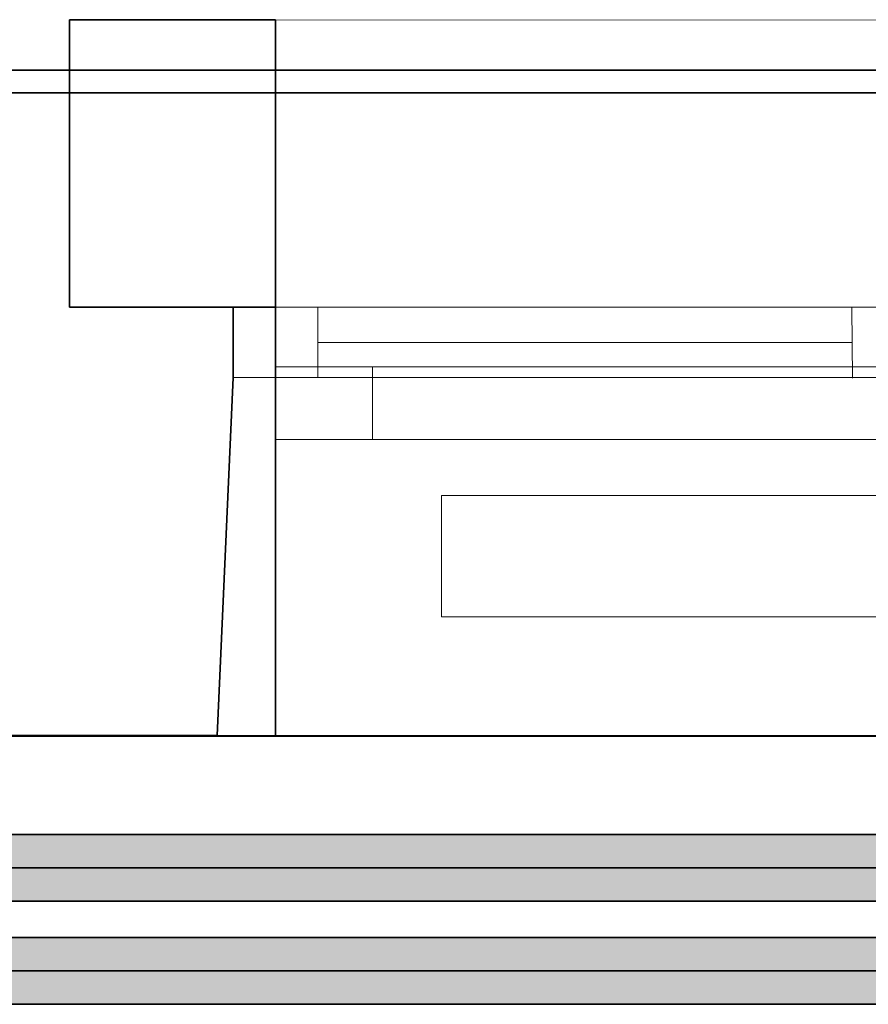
# Model space of a CAD drawing. Extents: x -133 to 627, y -127 to 467.
# Tile 142 of 256: x 54 to 68, y 370 to 386. Entities that reach past the tile are written whole.
import ezdxf
from ezdxf.lldxf.tags import DXFTag

# ---------------------------------------------------------------- set-up
doc = ezdxf.new("R2010")
doc.units = 0
doc.layers.get('0').update_dxf_attribs({"lineweight": 35})
for name, color, linetype, lineweight in [('0-Shading', 7, 'Continuous', 35), ('5_OG-BESTAND', 7, 'Continuous', 25), ('5_OG-HLSE', 7, 'Continuous', 25), ('5_OG-NEU', 7, 'Continuous', 25)]:
    doc.layers.add(name, color=color, linetype=linetype, lineweight=lineweight)
for name, color, linetype, lineweight, true_color in [('A_Aussenwand', 3, 'Continuous', 35, 0x00ff00), ('A_Fenster', 1, 'Continuous', 35, 0xff0000), ('A_Geschossdecke', 7, 'Continuous', 35, 0x008080), ('H_Ruecklauf', 5, 'Continuous', 35, 0x0000ff), ('H_Vorlauf', 1, 'Continuous', 35, 0xff0000)]:
    doc.layers.add(name, color=color, linetype=linetype, lineweight=lineweight, true_color=true_color)
tags = doc.linetypes.add('ALL_S14', pattern=[0.002, 0.001, -0.001]).pattern_tags.tags
tags[6:7] = [DXFTag(74, 4), DXFTag(75, 0), DXFTag(340, '0'), DXFTag(46, 1.0), DXFTag(50, 0.0), DXFTag(44, 0.0), DXFTag(45, 0.0)]
tags[4:5] = [DXFTag(74, 4), DXFTag(75, 0), DXFTag(340, '0'), DXFTag(46, 1.0), DXFTag(50, 0.0), DXFTag(44, 0.0), DXFTag(45, 0.0)]

# ---------------------------------------------------------------- blocks, each defined once
blk = doc.blocks.new('Shading-A06HSSFQNL', base_point=(330.89, 189.228))
at = {"layer": '0-Shading', "color": 174, "true_color": 0x0000b0}
for points in [[(24.602, 370.846), (73.159, 370.846), (24.602, 371.007)], [(73.159, 370.846), (24.602, 371.007), (73.159, 371.007)], [(32.957, 369.907), (73.159, 369.907), (30.51, 370.068)], [(73.159, 369.907), (30.51, 370.068), (73.159, 370.068)]]:
    blk.add_solid(points, dxfattribs=at)
at = {"layer": '0-Shading', "color": 5, "true_color": 0x0000f5}
for points in [[(27.049, 370.457), (73.159, 370.457), (24.602, 370.846)], [(73.159, 370.457), (24.602, 370.846), (73.159, 370.846)], [(30.51, 370.068), (73.159, 370.068), (27.049, 370.457)], [(73.159, 370.068), (27.049, 370.457), (73.159, 370.457)]]:
    blk.add_solid(points, dxfattribs=at)
blk = doc.blocks.new('Shading-A06HSSFSNL', base_point=(333.171, 168.83))
at = {"layer": '0-Shading', "color": 14, "true_color": 0xb00000}
for points in [[(8.543, 372.546), (62.88, 372.546), (8.543, 372.707)], [(62.88, 372.546), (8.543, 372.707), (63.393, 372.707)], [(62.88, 372.546), (72.356, 372.546), (63.393, 372.707)], [(72.356, 372.546), (63.393, 372.707), (72.444, 372.707)], [(16.898, 371.607), (88.539, 371.607), (14.451, 371.768)], [(88.539, 371.607), (14.451, 371.768), (88.539, 371.768)]]:
    blk.add_solid(points, dxfattribs=at)
at = {"layer": '0-Shading', "color": 1, "true_color": 0xf50000}
for points in [[(23.135, 372.475), (62.88, 372.546), (23.123, 372.546)], [(62.7, 372.475), (23.135, 372.475), (62.88, 372.546)], [(72.242, 372.285), (62.216, 372.285), (72.356, 372.546)], [(62.216, 372.285), (72.356, 372.546), (62.88, 372.546)], [(23.168, 372.285), (62.216, 372.285), (23.135, 372.475)], [(62.216, 372.285), (62.7, 372.475), (23.135, 372.475)], [(23.19, 372.157), (61.89, 372.157), (23.168, 372.285)], [(61.89, 372.157), (23.168, 372.285), (62.216, 372.285)], [(61.89, 372.157), (72.186, 372.157), (62.092, 372.237)], [(62.092, 372.237), (72.221, 372.237), (62.216, 372.285)], [(72.186, 372.157), (62.092, 372.237), (72.221, 372.237)], [(72.221, 372.237), (72.242, 372.285), (62.216, 372.285)], [(25.123, 371.768), (61.002, 371.768), (25.512, 372.157)], [(61.002, 371.768), (25.512, 372.157), (61.89, 372.157)], [(61.002, 371.768), (72.034, 371.768), (61.89, 372.157)], [(72.034, 371.768), (61.89, 372.157), (72.186, 372.157)]]:
    blk.add_solid(points, dxfattribs=at)
blk = doc.blocks.new('Referenz-A06HSSHCNL', base_point=(-102.577, -104.976))
at = {"layer": '5_OG-BESTAND', "color": 0, "lineweight": 35}
for p, q in [((54.668, 386.147), (58.068, 386.147)), ((54.668, 381.407), (54.668, 386.147)), ((58.068, 386.147), (58.068, 381.407)), ((40.843, 385.312), (54.668, 385.312)), ((40.843, 385.312), (54.668, 385.312)), ((54.668, 385.312), (54.668, 381.407)), ((54.668, 385.312), (54.668, 381.407)), ((58.068, 381.407), (54.668, 381.407)), ((54.668, 381.407), (57.368, 381.404)), ((54.668, 381.407), (57.368, 381.404)), ((57.368, 381.404), (57.368, 380.244)), ((57.368, 381.404), (57.368, 380.244)), ((57.368, 380.244), (57.104, 374.34)), ((57.368, 380.244), (57.104, 374.34)), ((57.104, 374.34), (38.668, 374.34)), ((57.104, 374.34), (38.668, 374.34))]:
    blk.add_line(p, q, dxfattribs=at)
at = {"layer": '5_OG-BESTAND', "color": 0, "lineweight": 13}
for p, q in [((58.068, 386.147), (79.108, 386.135)), ((57.104, 374.34), (104.774, 374.34))]:
    blk.add_line(p, q, dxfattribs=at)
at = {"layer": '5_OG-HLSE', "color": 0, "linetype": 'ALL_S14', "lineweight": 13, "ltscale": 0.13}
for p, q in [((60.808, 376.298), (60.808, 378.298)), ((60.808, 378.298), (100.808, 378.298)), ((100.808, 376.298), (60.808, 376.298))]:
    blk.add_line(p, q, dxfattribs=at)
at = {"layer": '5_OG-NEU', "color": 0, "lineweight": 13}
for p, q in [((57.368, 380.244), (57.368, 381.404)), ((57.368, 381.404), (58.768, 381.404)), ((58.768, 381.404), (78.408, 381.405)), ((58.768, 380.244), (58.768, 381.404)), ((58.768, 381.404), (58.768, 380.244)), ((67.583, 381.396), (67.593, 380.237)), ((58.768, 380.824), (67.588, 380.825)), ((58.768, 380.244), (57.368, 380.244)), ((78.408, 380.246), (58.768, 380.244))]:
    blk.add_line(p, q, dxfattribs=at)
blk = doc.blocks.new('Referenz-A06HSSHFNL', base_point=(-34.996, -50.92))
at = {"layer": 'A_Aussenwand', "color": 0, "linetype": 'Continuous', "ltscale": 0.35}
for p, q in [((37.443, 385.312), (58.068, 385.312)), ((37.443, 374.332), (58.068, 374.332))]:
    blk.add_line(p, q, dxfattribs=at)
at = {"layer": 'A_Fenster', "color": 0, "linetype": 'Continuous', "ltscale": 0.35}
for p, q in [((58.068, 385.312), (79.108, 385.312)), ((58.068, 374.332), (58.068, 385.312)), ((58.068, 374.332), (79.108, 374.332))]:
    blk.add_line(p, q, dxfattribs=at)
at = {"layer": 'A_Fenster', "color": 0, "linetype": 'Continuous', "lineweight": 18, "ltscale": 0.18}
for p, q in [((58.068, 380.422), (79.108, 380.422)), ((59.668, 379.222), (59.668, 380.422)), ((58.068, 379.222), (79.108, 379.222))]:
    blk.add_line(p, q, dxfattribs=at)
at = {"layer": 'A_Geschossdecke', "color": 0, "linetype": 'Continuous', "ltscale": 0.35}
blk.add_line((-29.957, 384.942), (192.268, 384.942), dxfattribs=at)
blk = doc.blocks.new('Rohr - 1703-A06HST75NL', base_point=(7.718, 372.157))
at = {"color": 0, "linetype": 'ByBlock', "lineweight": -2, "ltscale": 0.35}
blk.add_line((89.309, 372.157), (7.718, 372.157), dxfattribs=at)
blk = doc.blocks.new('Rohr - 1703-A06HSTABNL', base_point=(23.098, 370.457))
at = {"color": 0, "linetype": 'ByBlock', "lineweight": -2, "ltscale": 0.35}
blk.add_line((73.929, 370.457), (23.098, 370.457), dxfattribs=at)
blk = doc.blocks.new('Geometrie-A06HSTBXNL', base_point=(22.548, 169.216))
at = {"layer": 'H_Ruecklauf', "lineweight": -2}
for p, q in [((73.159, 371.007), (23.923, 371.007)), ((23.923, 369.907), (73.159, 369.907))]:
    blk.add_line(p, q, dxfattribs=at)
blk = doc.blocks.new('Geometrie-A06HSTBZNL', base_point=(7.168, 168.636))
at = {"layer": 'H_Vorlauf', "lineweight": -2}
for p, q in [((88.539, 372.707), (8.543, 372.707)), ((8.543, 371.607), (88.539, 371.607))]:
    blk.add_line(p, q, dxfattribs=at)

msp = doc.modelspace()

# ---------------------------------------------------------------- block references
at = {"color": 251, "lineweight": 25, "ltscale": 0.25, "true_color": 0x585858}
for name, p in [('Referenz-A06HSSHCNL', (-102.577, -104.976)), ('Referenz-A06HSSHFNL', (-34.996, -50.92))]:
    msp.add_blockref(name, p, dxfattribs=at)
at = {"linetype": 'Continuous', "ltscale": 0.35}
for name, p in [('Geometrie-A06HSTBZNL', (7.168, 168.636)), ('Geometrie-A06HSTBXNL', (22.548, 169.216))]:
    msp.add_blockref(name, p, dxfattribs=at)
for name, p in [('Shading-A06HSSFSNL', (333.171, 168.83)), ('Shading-A06HSSFQNL', (330.89, 189.228))]:
    msp.add_blockref(name, p)
at = {"layer": 'H_Ruecklauf', "ltscale": 0.35}
msp.add_blockref('Rohr - 1703-A06HSTABNL', (23.098, 370.457), dxfattribs=at)
at = {"layer": 'H_Vorlauf', "ltscale": 0.35}
msp.add_blockref('Rohr - 1703-A06HST75NL', (7.718, 372.157), dxfattribs=at)

doc.saveas('drawing.dxf')
